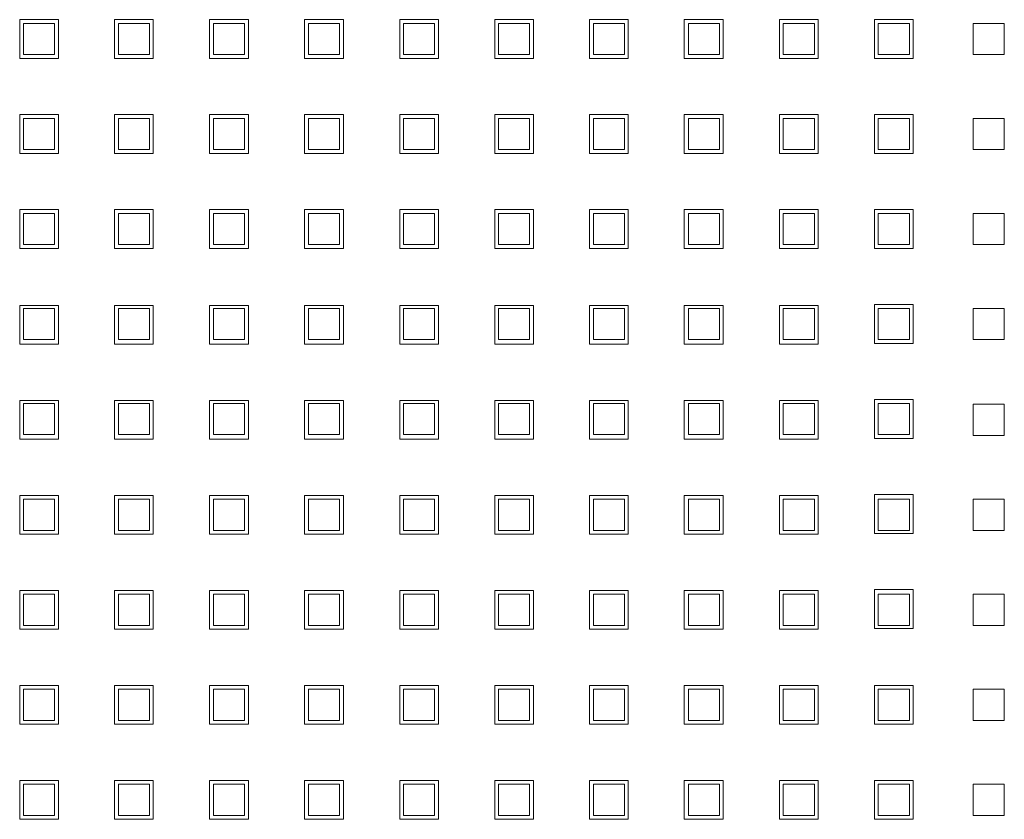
# Model space of a CAD drawing. Header units: millimetres. Extents: x -5941 to 19721, y -9230 to 6433.
# Tile 31 of 70: x 5874 to 5886, y -7927 to -7916. Entities that reach past the tile are written whole.
import ezdxf

# ---------------------------------------------------------------- set-up
doc = ezdxf.new("R2010")
doc.units = ezdxf.units.MM
doc.layers.add('GL-urzadzenia', color=6, linetype='Continuous', lineweight=20)

# ---------------------------------------------------------------- blocks, each defined once
blk = doc.blocks.new('RSen_55_ME_FB_SOg - fxza50a2veb - fully flat decoration panel - SH_daikin_tbq - standard-4997338-bottom')
at = {"lineweight": 18}
for p, q in [((46.47, 22.01), (46.47, 27.01)), ((46.47, 27.01), (51.47, 27.01)), ((51.47, 27.01), (51.47, 22.01)), ((58.67, 22.01), (58.67, 27.01)), ((58.67, 27.01), (63.67, 27.01)), ((63.67, 27.01), (63.67, 22.01)), ((70.93, 22.01), (70.93, 27.01)), ((70.93, 27.01), (75.93, 27.01)), ((75.93, 27.01), (75.93, 22.01)), ((83.16, 22.01), (83.16, 27.01)), ((83.16, 27.01), (88.16, 27.01)), ((88.16, 27.01), (88.16, 22.01)), ((95.42, 22.01), (95.42, 27.01)), ((95.42, 27.01), (100.42, 27.01)), ((100.42, 27.01), (100.42, 22.01)), ((107.65, 22.01), (107.65, 27.01)), ((107.65, 27.01), (112.65, 27.01)), ((112.65, 27.01), (112.65, 22.01)), ((119.85, 22.01), (119.85, 27.01)), ((119.85, 27.01), (124.85, 27.01)), ((124.85, 27.01), (124.85, 22.01)), ((132.05, 22.01), (132.05, 27.01)), ((132.05, 27.01), (137.05, 27.01)), ((137.05, 27.01), (137.05, 22.01)), ((144.31, 22.01), (144.31, 27.01)), ((144.31, 27.01), (149.31, 27.01)), ((149.31, 27.01), (149.31, 22.01)), ((156.54, 22.01), (156.54, 27.01)), ((156.54, 27.01), (161.54, 27.01)), ((161.54, 27.01), (161.54, 22.01)), ((50.97, 26.51), (46.97, 26.51)), ((46.97, 26.51), (46.97, 22.51)), ((50.97, 22.51), (50.97, 26.51)), ((63.2, 26.51), (59.2, 26.51)), ((59.2, 26.51), (59.2, 22.51)), ((63.2, 22.51), (63.2, 26.51)), ((75.43, 26.51), (71.43, 26.51)), ((71.43, 26.51), (71.43, 22.51)), ((75.43, 22.51), (75.43, 26.51)), ((87.66, 26.51), (83.66, 26.51)), ((83.66, 26.51), (83.66, 22.51)), ((87.66, 22.51), (87.66, 26.51)), ((99.89, 26.51), (95.89, 26.51)), ((95.89, 26.51), (95.89, 22.51)), ((99.89, 22.51), (99.89, 26.51)), ((112.12, 26.51), (108.12, 26.51)), ((108.12, 26.51), (108.12, 22.51)), ((112.12, 22.51), (112.12, 26.51)), ((124.35, 26.51), (120.35, 26.51)), ((120.35, 26.51), (120.35, 22.51)), ((124.35, 22.51), (124.35, 26.51)), ((136.58, 26.51), (132.58, 26.51)), ((132.58, 26.51), (132.58, 22.51)), ((136.58, 22.51), (136.58, 26.51)), ((148.81, 26.51), (144.81, 26.51)), ((144.81, 26.51), (144.81, 22.51)), ((148.81, 22.51), (148.81, 26.51)), ((161.04, 26.51), (157.04, 26.51)), ((157.04, 26.51), (157.04, 22.51)), ((161.04, 22.51), (161.04, 26.51)), ((169.27, 26.51), (173.27, 26.51)), ((169.27, 22.51), (169.27, 26.51)), ((173.27, 26.51), (173.27, 22.51)), ((51.47, 22.01), (46.47, 22.01)), ((46.97, 22.51), (50.97, 22.51)), ((63.67, 22.01), (58.67, 22.01)), ((59.2, 22.51), (63.2, 22.51)), ((75.93, 22.01), (70.93, 22.01)), ((71.43, 22.51), (75.43, 22.51)), ((88.16, 22.01), (83.16, 22.01)), ((83.66, 22.51), (87.66, 22.51)), ((100.42, 22.01), (95.42, 22.01)), ((95.89, 22.51), (99.89, 22.51)), ((112.65, 22.01), (107.65, 22.01)), ((108.12, 22.51), (112.12, 22.51)), ((124.85, 22.01), (119.85, 22.01)), ((120.35, 22.51), (124.35, 22.51)), ((137.05, 22.01), (132.05, 22.01)), ((132.58, 22.51), (136.58, 22.51)), ((149.31, 22.01), (144.31, 22.01)), ((144.81, 22.51), (148.81, 22.51)), ((161.54, 22.01), (156.54, 22.01)), ((157.04, 22.51), (161.04, 22.51)), ((173.27, 22.51), (169.27, 22.51)), ((46.47, 9.78), (46.47, 14.78)), ((46.47, 14.78), (51.47, 14.78)), ((50.97, 14.28), (46.97, 14.28)), ((46.97, 14.28), (46.97, 10.28)), ((50.97, 10.28), (50.97, 14.28)), ((51.47, 14.78), (51.47, 9.78)), ((58.67, 9.78), (58.67, 14.78)), ((58.67, 14.78), (63.67, 14.78)), ((63.2, 14.28), (59.2, 14.28)), ((59.2, 14.28), (59.2, 10.28)), ((63.2, 10.28), (63.2, 14.28)), ((63.67, 14.78), (63.67, 9.78)), ((70.93, 9.78), (70.93, 14.78)), ((70.93, 14.78), (75.93, 14.78)), ((75.43, 14.28), (71.43, 14.28)), ((71.43, 14.28), (71.43, 10.28)), ((75.43, 10.28), (75.43, 14.28)), ((75.93, 14.78), (75.93, 9.78)), ((83.16, 9.78), (83.16, 14.78)), ((83.16, 14.78), (88.16, 14.78)), ((87.66, 14.28), (83.66, 14.28)), ((83.66, 14.28), (83.66, 10.28)), ((87.66, 10.28), (87.66, 14.28)), ((88.16, 14.78), (88.16, 9.78)), ((95.42, 9.78), (95.42, 14.78)), ((95.42, 14.78), (100.42, 14.78)), ((99.89, 14.28), (95.89, 14.28)), ((95.89, 14.28), (95.89, 10.28)), ((99.89, 10.28), (99.89, 14.28)), ((100.42, 14.78), (100.42, 9.78)), ((107.65, 9.78), (107.65, 14.78)), ((107.65, 14.78), (112.65, 14.78)), ((112.12, 14.28), (108.12, 14.28)), ((108.12, 14.28), (108.12, 10.28)), ((112.12, 10.28), (112.12, 14.28)), ((112.65, 14.78), (112.65, 9.78)), ((119.85, 9.78), (119.85, 14.78)), ((119.85, 14.78), (124.85, 14.78)), ((124.35, 14.28), (120.35, 14.28)), ((120.35, 14.28), (120.35, 10.28)), ((124.35, 10.28), (124.35, 14.28)), ((124.85, 14.78), (124.85, 9.78)), ((132.05, 9.78), (132.05, 14.78)), ((132.05, 14.78), (137.05, 14.78)), ((136.58, 14.28), (132.58, 14.28)), ((132.58, 14.28), (132.58, 10.28)), ((136.58, 10.28), (136.58, 14.28)), ((137.05, 14.78), (137.05, 9.78)), ((144.31, 9.78), (144.31, 14.78)), ((144.31, 14.78), (149.31, 14.78)), ((148.81, 14.28), (144.81, 14.28)), ((144.81, 14.28), (144.81, 10.28)), ((148.81, 10.28), (148.81, 14.28)), ((149.31, 14.78), (149.31, 9.78)), ((156.54, 9.78), (156.54, 14.78)), ((156.54, 14.78), (161.54, 14.78)), ((161.04, 14.28), (157.04, 14.28)), ((157.04, 14.28), (157.04, 10.28)), ((161.04, 10.28), (161.04, 14.28)), ((161.54, 14.78), (161.54, 9.78)), ((169.27, 14.28), (173.27, 14.28)), ((169.27, 10.28), (169.27, 14.28)), ((173.27, 14.28), (173.27, 10.28)), ((46.97, 10.28), (50.97, 10.28)), ((59.2, 10.28), (63.2, 10.28)), ((71.43, 10.28), (75.43, 10.28)), ((83.66, 10.28), (87.66, 10.28)), ((95.89, 10.28), (99.89, 10.28)), ((108.12, 10.28), (112.12, 10.28)), ((120.35, 10.28), (124.35, 10.28)), ((132.58, 10.28), (136.58, 10.28)), ((144.81, 10.28), (148.81, 10.28)), ((157.04, 10.28), (161.04, 10.28)), ((173.27, 10.28), (169.27, 10.28)), ((51.47, 9.78), (46.47, 9.78)), ((63.67, 9.78), (58.67, 9.78)), ((75.93, 9.78), (70.93, 9.78)), ((88.16, 9.78), (83.16, 9.78)), ((100.42, 9.78), (95.42, 9.78)), ((112.65, 9.78), (107.65, 9.78)), ((124.85, 9.78), (119.85, 9.78)), ((137.05, 9.78), (132.05, 9.78)), ((149.31, 9.78), (144.31, 9.78)), ((161.54, 9.78), (156.54, 9.78)), ((46.47, -2.45), (46.47, 2.55)), ((46.47, 2.55), (51.47, 2.55)), ((51.47, 2.55), (51.47, -2.45)), ((58.67, -2.45), (58.67, 2.55)), ((58.67, 2.55), (63.67, 2.55)), ((63.67, 2.55), (63.67, -2.45)), ((70.93, -2.45), (70.93, 2.55)), ((70.93, 2.55), (75.93, 2.55)), ((75.93, 2.55), (75.93, -2.45)), ((83.16, -2.45), (83.16, 2.55)), ((83.16, 2.55), (88.16, 2.55)), ((88.16, 2.55), (88.16, -2.45)), ((95.42, -2.45), (95.42, 2.55)), ((95.42, 2.55), (100.42, 2.55)), ((100.42, 2.55), (100.42, -2.45)), ((107.65, -2.45), (107.65, 2.55)), ((107.65, 2.55), (112.65, 2.55)), ((112.65, 2.55), (112.65, -2.45)), ((119.85, -2.45), (119.85, 2.55)), ((119.85, 2.55), (124.85, 2.55)), ((124.85, 2.55), (124.85, -2.45)), ((132.05, -2.45), (132.05, 2.55)), ((132.05, 2.55), (137.05, 2.55)), ((137.05, 2.55), (137.05, -2.45)), ((144.31, -2.45), (144.31, 2.55)), ((144.31, 2.55), (149.31, 2.55)), ((149.31, 2.55), (149.31, -2.45)), ((156.54, -2.45), (156.54, 2.55)), ((156.54, 2.55), (161.54, 2.55)), ((161.54, 2.55), (161.54, -2.45)), ((50.97, 2.05), (46.97, 2.05)), ((46.97, 2.05), (46.97, -1.95)), ((50.97, -1.95), (50.97, 2.05)), ((63.2, 2.05), (59.2, 2.05)), ((59.2, 2.05), (59.2, -1.95)), ((63.2, -1.95), (63.2, 2.05)), ((75.43, 2.05), (71.43, 2.05)), ((71.43, 2.05), (71.43, -1.95)), ((75.43, -1.95), (75.43, 2.05)), ((87.66, 2.05), (83.66, 2.05)), ((83.66, 2.05), (83.66, -1.95)), ((87.66, -1.95), (87.66, 2.05)), ((99.89, 2.05), (95.89, 2.05)), ((95.89, 2.05), (95.89, -1.95)), ((99.89, -1.95), (99.89, 2.05)), ((112.12, 2.05), (108.12, 2.05)), ((108.12, 2.05), (108.12, -1.95)), ((112.12, -1.95), (112.12, 2.05)), ((124.35, 2.05), (120.35, 2.05)), ((120.35, 2.05), (120.35, -1.95)), ((124.35, -1.95), (124.35, 2.05)), ((136.58, 2.05), (132.58, 2.05)), ((132.58, 2.05), (132.58, -1.95)), ((136.58, -1.95), (136.58, 2.05)), ((148.81, 2.05), (144.81, 2.05)), ((144.81, 2.05), (144.81, -1.95)), ((148.81, -1.95), (148.81, 2.05)), ((161.04, 2.05), (157.04, 2.05)), ((157.04, 2.05), (157.04, -1.95)), ((161.04, -1.95), (161.04, 2.05)), ((169.27, 2.05), (173.27, 2.05)), ((169.27, -1.95), (169.27, 2.05)), ((173.27, 2.05), (173.27, -1.95)), ((51.47, -2.45), (46.47, -2.45)), ((46.97, -1.95), (50.97, -1.95)), ((63.67, -2.45), (58.67, -2.45)), ((59.2, -1.95), (63.2, -1.95)), ((75.93, -2.45), (70.93, -2.45)), ((71.43, -1.95), (75.43, -1.95)), ((88.16, -2.45), (83.16, -2.45)), ((83.66, -1.95), (87.66, -1.95)), ((100.42, -2.45), (95.42, -2.45)), ((95.89, -1.95), (99.89, -1.95)), ((112.65, -2.45), (107.65, -2.45)), ((108.12, -1.95), (112.12, -1.95)), ((124.85, -2.45), (119.85, -2.45)), ((120.35, -1.95), (124.35, -1.95)), ((137.05, -2.45), (132.05, -2.45)), ((132.58, -1.95), (136.58, -1.95)), ((149.31, -2.45), (144.31, -2.45)), ((144.81, -1.95), (148.81, -1.95)), ((161.54, -2.45), (156.54, -2.45)), ((157.04, -1.95), (161.04, -1.95)), ((173.27, -1.95), (169.27, -1.95)), ((46.47, -14.78), (46.47, -9.78)), ((46.47, -9.78), (51.47, -9.78)), ((51.47, -9.78), (51.47, -14.78)), ((58.67, -14.78), (58.67, -9.78)), ((58.67, -9.78), (63.67, -9.78)), ((63.67, -9.78), (63.67, -14.78)), ((70.93, -9.78), (75.93, -9.78)), ((70.93, -14.78), (70.93, -9.78)), ((75.93, -9.78), (75.93, -14.78)), ((83.16, -9.78), (88.16, -9.78)), ((83.16, -14.78), (83.16, -9.78)), ((88.16, -9.78), (88.16, -14.78)), ((95.42, -9.78), (100.42, -9.78)), ((95.42, -14.78), (95.42, -9.78)), ((100.42, -9.78), (100.42, -14.78)), ((107.65, -9.78), (112.65, -9.78)), ((107.65, -14.78), (107.65, -9.78)), ((112.65, -9.78), (112.65, -14.78)), ((119.85, -14.78), (119.85, -9.78)), ((119.85, -9.78), (124.85, -9.78)), ((124.85, -9.78), (124.85, -14.78)), ((132.05, -14.78), (132.05, -9.78)), ((132.05, -9.78), (137.05, -9.78)), ((137.05, -9.78), (137.05, -14.78)), ((144.31, -9.78), (149.31, -9.78)), ((144.31, -14.78), (144.31, -9.78)), ((149.31, -9.78), (149.31, -14.78)), ((156.54, -14.68), (156.54, -9.68)), ((156.54, -9.68), (161.54, -9.68)), ((161.54, -9.68), (161.54, -14.68)), ((50.97, -10.18), (46.97, -10.18)), ((46.97, -10.18), (46.97, -14.18)), ((50.97, -14.18), (50.97, -10.18)), ((63.2, -10.18), (59.2, -10.18)), ((59.2, -10.18), (59.2, -14.18)), ((63.2, -14.18), (63.2, -10.18)), ((75.43, -10.18), (71.43, -10.18)), ((71.43, -10.18), (71.43, -14.18)), ((75.43, -14.18), (75.43, -10.18)), ((87.66, -10.18), (83.66, -10.18)), ((83.66, -10.18), (83.66, -14.18)), ((87.66, -14.18), (87.66, -10.18)), ((99.89, -10.18), (95.89, -10.18)), ((95.89, -10.18), (95.89, -14.18)), ((99.89, -14.18), (99.89, -10.18)), ((112.12, -10.18), (108.12, -10.18)), ((108.12, -10.18), (108.12, -14.18)), ((112.12, -14.18), (112.12, -10.18)), ((124.35, -10.18), (120.35, -10.18)), ((120.35, -10.18), (120.35, -14.18)), ((124.35, -14.18), (124.35, -10.18)), ((136.58, -10.18), (132.58, -10.18)), ((132.58, -10.18), (132.58, -14.18)), ((136.58, -14.18), (136.58, -10.18)), ((148.81, -10.18), (144.81, -10.18)), ((144.81, -10.18), (144.81, -14.18)), ((148.81, -14.18), (148.81, -10.18)), ((161.04, -10.18), (157.04, -10.18)), ((157.04, -10.18), (157.04, -14.18)), ((161.04, -14.18), (161.04, -10.18)), ((169.27, -10.18), (173.27, -10.18)), ((169.27, -14.18), (169.27, -10.18)), ((173.27, -10.18), (173.27, -14.18)), ((51.47, -14.78), (46.47, -14.78)), ((46.97, -14.18), (50.97, -14.18)), ((63.67, -14.78), (58.67, -14.78)), ((59.2, -14.18), (63.2, -14.18)), ((75.93, -14.78), (70.93, -14.78)), ((71.43, -14.18), (75.43, -14.18)), ((88.16, -14.78), (83.16, -14.78)), ((83.66, -14.18), (87.66, -14.18)), ((100.42, -14.78), (95.42, -14.78)), ((95.89, -14.18), (99.89, -14.18)), ((112.65, -14.78), (107.65, -14.78)), ((108.12, -14.18), (112.12, -14.18)), ((124.85, -14.78), (119.85, -14.78)), ((120.35, -14.18), (124.35, -14.18)), ((137.05, -14.78), (132.05, -14.78)), ((132.58, -14.18), (136.58, -14.18)), ((149.31, -14.78), (144.31, -14.78)), ((144.81, -14.18), (148.81, -14.18)), ((161.54, -14.68), (156.54, -14.68)), ((157.04, -14.18), (161.04, -14.18)), ((173.27, -14.18), (169.27, -14.18)), ((46.47, -27.01), (46.47, -22.01)), ((46.47, -22.01), (51.47, -22.01)), ((50.97, -22.41), (46.97, -22.41)), ((46.97, -22.41), (46.97, -26.41)), ((50.97, -26.41), (50.97, -22.41)), ((51.47, -22.01), (51.47, -27.01)), ((58.67, -27.01), (58.67, -22.01)), ((58.67, -22.01), (63.67, -22.01)), ((63.2, -22.41), (59.2, -22.41)), ((59.2, -22.41), (59.2, -26.41)), ((63.2, -26.41), (63.2, -22.41)), ((63.67, -22.01), (63.67, -27.01)), ((70.93, -22.01), (75.93, -22.01)), ((70.93, -27.01), (70.93, -22.01)), ((75.43, -22.41), (71.43, -22.41)), ((71.43, -22.41), (71.43, -26.41)), ((75.43, -26.41), (75.43, -22.41)), ((75.93, -22.01), (75.93, -27.01)), ((83.16, -22.01), (88.16, -22.01)), ((83.16, -27.01), (83.16, -22.01)), ((87.66, -22.41), (83.66, -22.41)), ((83.66, -22.41), (83.66, -26.41)), ((87.66, -26.41), (87.66, -22.41)), ((88.16, -22.01), (88.16, -27.01)), ((95.42, -22.01), (100.42, -22.01)), ((95.42, -27.01), (95.42, -22.01)), ((99.89, -22.41), (95.89, -22.41)), ((95.89, -22.41), (95.89, -26.41)), ((99.89, -26.41), (99.89, -22.41)), ((100.42, -22.01), (100.42, -27.01)), ((107.65, -22.01), (112.65, -22.01)), ((107.65, -27.01), (107.65, -22.01)), ((112.12, -22.41), (108.12, -22.41)), ((108.12, -22.41), (108.12, -26.41)), ((112.12, -26.41), (112.12, -22.41)), ((112.65, -22.01), (112.65, -27.01)), ((119.85, -27.01), (119.85, -22.01)), ((119.85, -22.01), (124.85, -22.01)), ((124.35, -22.41), (120.35, -22.41)), ((120.35, -22.41), (120.35, -26.41)), ((124.35, -26.41), (124.35, -22.41)), ((124.85, -22.01), (124.85, -27.01)), ((132.05, -27.01), (132.05, -22.01)), ((132.05, -22.01), (137.05, -22.01)), ((136.58, -22.41), (132.58, -22.41)), ((132.58, -22.41), (132.58, -26.41)), ((136.58, -26.41), (136.58, -22.41)), ((137.05, -22.01), (137.05, -27.01)), ((144.31, -22.01), (149.31, -22.01)), ((144.31, -27.01), (144.31, -22.01)), ((148.81, -22.41), (144.81, -22.41)), ((144.81, -22.41), (144.81, -26.41)), ((148.81, -26.41), (148.81, -22.41)), ((149.31, -22.01), (149.31, -27.01)), ((156.54, -26.91), (156.54, -21.91)), ((156.54, -21.91), (161.54, -21.91)), ((161.04, -22.41), (157.04, -22.41)), ((157.04, -22.41), (157.04, -26.41)), ((161.04, -26.41), (161.04, -22.41)), ((161.54, -21.91), (161.54, -26.91)), ((169.27, -26.51), (169.27, -22.51)), ((169.27, -22.51), (173.27, -22.51)), ((173.27, -22.51), (173.27, -26.51)), ((46.97, -26.41), (50.97, -26.41)), ((59.2, -26.41), (63.2, -26.41)), ((71.43, -26.41), (75.43, -26.41)), ((83.66, -26.41), (87.66, -26.41)), ((95.89, -26.41), (99.89, -26.41)), ((108.12, -26.41), (112.12, -26.41)), ((120.35, -26.41), (124.35, -26.41)), ((132.58, -26.41), (136.58, -26.41)), ((144.81, -26.41), (148.81, -26.41)), ((157.04, -26.41), (161.04, -26.41)), ((173.27, -26.51), (169.27, -26.51)), ((51.47, -27.01), (46.47, -27.01)), ((63.67, -27.01), (58.67, -27.01)), ((75.93, -27.01), (70.93, -27.01)), ((88.16, -27.01), (83.16, -27.01)), ((100.42, -27.01), (95.42, -27.01)), ((112.65, -27.01), (107.65, -27.01)), ((124.85, -27.01), (119.85, -27.01)), ((137.05, -27.01), (132.05, -27.01)), ((149.31, -27.01), (144.31, -27.01)), ((161.54, -26.91), (156.54, -26.91)), ((156.54, -39.14), (156.54, -34.14)), ((156.54, -34.14), (161.54, -34.14)), ((161.54, -34.14), (161.54, -39.14)), ((46.47, -39.24), (46.47, -34.24)), ((46.47, -34.24), (51.47, -34.24)), ((50.97, -34.74), (46.97, -34.74)), ((46.97, -34.74), (46.97, -38.74)), ((50.97, -38.74), (50.97, -34.74)), ((51.47, -34.24), (51.47, -39.24)), ((58.67, -39.24), (58.67, -34.24)), ((58.67, -34.24), (63.67, -34.24)), ((63.2, -34.74), (59.2, -34.74)), ((59.2, -34.74), (59.2, -38.74)), ((63.2, -38.74), (63.2, -34.74)), ((63.67, -34.24), (63.67, -39.24)), ((70.93, -34.24), (75.93, -34.24)), ((70.93, -39.24), (70.93, -34.24)), ((75.43, -34.74), (71.43, -34.74)), ((71.43, -34.74), (71.43, -38.74)), ((75.43, -38.74), (75.43, -34.74)), ((75.93, -34.24), (75.93, -39.24)), ((83.16, -34.24), (88.16, -34.24)), ((83.16, -39.24), (83.16, -34.24)), ((87.66, -34.74), (83.66, -34.74)), ((83.66, -34.74), (83.66, -38.74)), ((87.66, -38.74), (87.66, -34.74)), ((88.16, -34.24), (88.16, -39.24)), ((95.42, -34.24), (100.42, -34.24)), ((95.42, -39.24), (95.42, -34.24)), ((99.89, -34.74), (95.89, -34.74)), ((95.89, -34.74), (95.89, -38.74)), ((99.89, -38.74), (99.89, -34.74)), ((100.42, -34.24), (100.42, -39.24)), ((107.65, -34.24), (112.65, -34.24)), ((107.65, -39.24), (107.65, -34.24)), ((112.12, -34.74), (108.12, -34.74)), ((108.12, -34.74), (108.12, -38.74)), ((112.12, -38.74), (112.12, -34.74)), ((112.65, -34.24), (112.65, -39.24)), ((119.85, -39.24), (119.85, -34.24)), ((119.85, -34.24), (124.85, -34.24)), ((124.35, -34.74), (120.35, -34.74)), ((120.35, -34.74), (120.35, -38.74)), ((124.35, -38.74), (124.35, -34.74)), ((124.85, -34.24), (124.85, -39.24)), ((132.05, -39.24), (132.05, -34.24)), ((132.05, -34.24), (137.05, -34.24)), ((136.58, -34.74), (132.58, -34.74)), ((132.58, -34.74), (132.58, -38.74)), ((136.58, -38.74), (136.58, -34.74)), ((137.05, -34.24), (137.05, -39.24)), ((144.31, -34.24), (149.31, -34.24)), ((144.31, -39.24), (144.31, -34.24)), ((148.81, -34.74), (144.81, -34.74)), ((144.81, -34.74), (144.81, -38.74)), ((148.81, -38.74), (148.81, -34.74)), ((149.31, -34.24), (149.31, -39.24)), ((161.04, -34.74), (157.04, -34.74)), ((157.04, -34.74), (157.04, -38.74)), ((161.04, -38.74), (161.04, -34.74)), ((169.27, -38.74), (169.27, -34.74)), ((169.27, -34.74), (173.27, -34.74)), ((173.27, -34.74), (173.27, -38.74)), ((51.47, -39.24), (46.47, -39.24)), ((46.97, -38.74), (50.97, -38.74)), ((63.67, -39.24), (58.67, -39.24)), ((59.2, -38.74), (63.2, -38.74)), ((75.93, -39.24), (70.93, -39.24)), ((71.43, -38.74), (75.43, -38.74)), ((88.16, -39.24), (83.16, -39.24)), ((83.66, -38.74), (87.66, -38.74)), ((100.42, -39.24), (95.42, -39.24)), ((95.89, -38.74), (99.89, -38.74)), ((112.65, -39.24), (107.65, -39.24)), ((108.12, -38.74), (112.12, -38.74)), ((124.85, -39.24), (119.85, -39.24)), ((120.35, -38.74), (124.35, -38.74)), ((137.05, -39.24), (132.05, -39.24)), ((132.58, -38.74), (136.58, -38.74)), ((149.31, -39.24), (144.31, -39.24)), ((144.81, -38.74), (148.81, -38.74)), ((161.54, -39.14), (156.54, -39.14)), ((157.04, -38.74), (161.04, -38.74)), ((173.27, -38.74), (169.27, -38.74)), ((46.47, -51.47), (46.47, -46.47)), ((46.47, -46.47), (51.47, -46.47)), ((51.47, -46.47), (51.47, -51.47)), ((58.67, -51.47), (58.67, -46.47)), ((58.67, -46.47), (63.67, -46.47)), ((63.67, -46.47), (63.67, -51.47)), ((70.93, -46.47), (75.93, -46.47)), ((70.93, -51.47), (70.93, -46.47)), ((75.93, -46.47), (75.93, -51.47)), ((83.16, -46.47), (88.16, -46.47)), ((83.16, -51.47), (83.16, -46.47)), ((88.16, -46.47), (88.16, -51.47)), ((95.42, -46.47), (100.42, -46.47)), ((95.42, -51.47), (95.42, -46.47)), ((100.42, -46.47), (100.42, -51.47)), ((107.65, -46.47), (112.65, -46.47)), ((107.65, -51.47), (107.65, -46.47)), ((112.65, -46.47), (112.65, -51.47)), ((119.85, -51.47), (119.85, -46.47)), ((119.85, -46.47), (124.85, -46.47)), ((124.85, -46.47), (124.85, -51.47)), ((132.05, -51.47), (132.05, -46.47)), ((132.05, -46.47), (137.05, -46.47)), ((137.05, -46.47), (137.05, -51.47)), ((144.31, -46.47), (149.31, -46.47)), ((144.31, -51.47), (144.31, -46.47)), ((149.31, -46.47), (149.31, -51.47)), ((156.54, -51.37), (156.54, -46.37)), ((156.54, -46.37), (161.54, -46.37)), ((161.54, -46.37), (161.54, -51.37)), ((50.97, -46.97), (46.97, -46.97)), ((46.97, -46.97), (46.97, -50.97)), ((50.97, -50.97), (50.97, -46.97)), ((63.2, -46.97), (59.2, -46.97)), ((59.2, -46.97), (59.2, -50.97)), ((63.2, -50.97), (63.2, -46.97)), ((75.43, -46.97), (71.43, -46.97)), ((71.43, -46.97), (71.43, -50.97)), ((75.43, -50.97), (75.43, -46.97)), ((87.66, -46.97), (83.66, -46.97)), ((83.66, -46.97), (83.66, -50.97)), ((87.66, -50.97), (87.66, -46.97)), ((99.89, -46.97), (95.89, -46.97)), ((95.89, -46.97), (95.89, -50.97)), ((99.89, -50.97), (99.89, -46.97)), ((112.12, -46.97), (108.12, -46.97)), ((108.12, -46.97), (108.12, -50.97)), ((112.12, -50.97), (112.12, -46.97)), ((124.35, -46.97), (120.35, -46.97)), ((120.35, -46.97), (120.35, -50.97)), ((124.35, -50.97), (124.35, -46.97)), ((136.58, -46.97), (132.58, -46.97)), ((132.58, -46.97), (132.58, -50.97)), ((136.58, -50.97), (136.58, -46.97)), ((148.81, -46.97), (144.81, -46.97)), ((144.81, -46.97), (144.81, -50.97)), ((148.81, -50.97), (148.81, -46.97)), ((161.04, -46.97), (157.04, -46.97)), ((157.04, -46.97), (157.04, -50.97)), ((161.04, -50.97), (161.04, -46.97)), ((169.27, -50.97), (169.27, -46.97)), ((169.27, -46.97), (173.27, -46.97)), ((173.27, -46.97), (173.27, -50.97)), ((51.47, -51.47), (46.47, -51.47)), ((46.97, -50.97), (50.97, -50.97)), ((63.67, -51.47), (58.67, -51.47)), ((59.2, -50.97), (63.2, -50.97)), ((75.93, -51.47), (70.93, -51.47)), ((71.43, -50.97), (75.43, -50.97)), ((88.16, -51.47), (83.16, -51.47)), ((83.66, -50.97), (87.66, -50.97)), ((100.42, -51.47), (95.42, -51.47)), ((95.89, -50.97), (99.89, -50.97)), ((112.65, -51.47), (107.65, -51.47)), ((108.12, -50.97), (112.12, -50.97)), ((124.85, -51.47), (119.85, -51.47)), ((120.35, -50.97), (124.35, -50.97)), ((137.05, -51.47), (132.05, -51.47)), ((132.58, -50.97), (136.58, -50.97)), ((149.31, -51.47), (144.31, -51.47)), ((144.81, -50.97), (148.81, -50.97)), ((161.54, -51.37), (156.54, -51.37)), ((157.04, -50.97), (161.04, -50.97)), ((173.27, -50.97), (169.27, -50.97)), ((46.47, -63.7), (46.47, -58.7)), ((46.47, -58.7), (51.47, -58.7)), ((50.97, -59.2), (46.97, -59.2)), ((46.97, -59.2), (46.97, -63.2)), ((50.97, -63.2), (50.97, -59.2)), ((51.47, -58.7), (51.47, -63.7)), ((58.67, -63.7), (58.67, -58.7)), ((58.67, -58.7), (63.67, -58.7)), ((63.2, -59.2), (59.2, -59.2)), ((59.2, -59.2), (59.2, -63.2)), ((63.2, -63.2), (63.2, -59.2)), ((63.67, -58.7), (63.67, -63.7)), ((70.93, -58.7), (75.93, -58.7)), ((70.93, -63.7), (70.93, -58.7)), ((75.43, -59.2), (71.43, -59.2)), ((71.43, -59.2), (71.43, -63.2)), ((75.43, -63.2), (75.43, -59.2)), ((75.93, -58.7), (75.93, -63.7)), ((83.16, -58.7), (88.16, -58.7)), ((83.16, -63.7), (83.16, -58.7)), ((87.66, -59.2), (83.66, -59.2)), ((83.66, -59.2), (83.66, -63.2)), ((87.66, -63.2), (87.66, -59.2)), ((88.16, -58.7), (88.16, -63.7)), ((95.42, -58.7), (100.42, -58.7)), ((95.42, -63.7), (95.42, -58.7)), ((99.89, -59.2), (95.89, -59.2)), ((95.89, -59.2), (95.89, -63.2)), ((99.89, -63.2), (99.89, -59.2)), ((100.42, -58.7), (100.42, -63.7)), ((107.65, -58.7), (112.65, -58.7)), ((107.65, -63.7), (107.65, -58.7)), ((112.12, -59.2), (108.12, -59.2)), ((108.12, -59.2), (108.12, -63.2)), ((112.12, -63.2), (112.12, -59.2)), ((112.65, -58.7), (112.65, -63.7)), ((119.85, -63.7), (119.85, -58.7)), ((119.85, -58.7), (124.85, -58.7)), ((124.35, -59.2), (120.35, -59.2)), ((120.35, -59.2), (120.35, -63.2)), ((124.35, -63.2), (124.35, -59.2)), ((124.85, -58.7), (124.85, -63.7)), ((132.05, -63.7), (132.05, -58.7)), ((132.05, -58.7), (137.05, -58.7)), ((136.58, -59.2), (132.58, -59.2)), ((132.58, -59.2), (132.58, -63.2)), ((136.58, -63.2), (136.58, -59.2)), ((137.05, -58.7), (137.05, -63.7)), ((144.31, -58.7), (149.31, -58.7)), ((144.31, -63.7), (144.31, -58.7)), ((148.81, -59.2), (144.81, -59.2)), ((144.81, -59.2), (144.81, -63.2)), ((148.81, -63.2), (148.81, -59.2)), ((149.31, -58.7), (149.31, -63.7)), ((156.54, -63.7), (156.54, -58.7)), ((156.54, -58.7), (161.54, -58.7)), ((161.04, -59.2), (157.04, -59.2)), ((157.04, -59.2), (157.04, -63.2)), ((161.04, -63.2), (161.04, -59.2)), ((161.54, -58.7), (161.54, -63.7)), ((169.27, -63.2), (169.27, -59.2)), ((169.27, -59.2), (173.27, -59.2)), ((173.27, -59.2), (173.27, -63.2)), ((46.97, -63.2), (50.97, -63.2)), ((59.2, -63.2), (63.2, -63.2)), ((71.43, -63.2), (75.43, -63.2)), ((83.66, -63.2), (87.66, -63.2)), ((95.89, -63.2), (99.89, -63.2)), ((108.12, -63.2), (112.12, -63.2)), ((120.35, -63.2), (124.35, -63.2)), ((132.58, -63.2), (136.58, -63.2)), ((144.81, -63.2), (148.81, -63.2)), ((157.04, -63.2), (161.04, -63.2)), ((173.27, -63.2), (169.27, -63.2)), ((51.47, -63.7), (46.47, -63.7)), ((63.67, -63.7), (58.67, -63.7)), ((75.93, -63.7), (70.93, -63.7)), ((88.16, -63.7), (83.16, -63.7)), ((100.42, -63.7), (95.42, -63.7)), ((112.65, -63.7), (107.65, -63.7)), ((124.85, -63.7), (119.85, -63.7)), ((137.05, -63.7), (132.05, -63.7)), ((149.31, -63.7), (144.31, -63.7)), ((161.54, -63.7), (156.54, -63.7)), ((46.47, -75.93), (46.47, -70.93)), ((46.47, -70.93), (51.47, -70.93)), ((51.47, -70.93), (51.47, -75.93)), ((58.67, -75.93), (58.67, -70.93)), ((58.67, -70.93), (63.67, -70.93)), ((63.67, -70.93), (63.67, -75.93)), ((70.93, -70.93), (75.93, -70.93)), ((70.93, -75.93), (70.93, -70.93)), ((75.93, -70.93), (75.93, -75.93)), ((83.16, -70.93), (88.16, -70.93)), ((83.16, -75.93), (83.16, -70.93)), ((88.16, -70.93), (88.16, -75.93)), ((95.42, -70.93), (100.42, -70.93)), ((95.42, -75.93), (95.42, -70.93)), ((100.42, -70.93), (100.42, -75.93)), ((107.65, -70.93), (112.65, -70.93)), ((107.65, -75.93), (107.65, -70.93)), ((112.65, -70.93), (112.65, -75.93)), ((119.85, -75.93), (119.85, -70.93)), ((119.85, -70.93), (124.85, -70.93)), ((124.85, -70.93), (124.85, -75.93)), ((132.05, -75.93), (132.05, -70.93)), ((132.05, -70.93), (137.05, -70.93)), ((137.05, -70.93), (137.05, -75.93)), ((144.31, -70.93), (149.31, -70.93)), ((144.31, -75.93), (144.31, -70.93)), ((149.31, -70.93), (149.31, -75.93)), ((156.54, -75.93), (156.54, -70.93)), ((156.54, -70.93), (161.54, -70.93)), ((161.54, -70.93), (161.54, -75.93)), ((50.97, -71.43), (46.97, -71.43)), ((46.97, -71.43), (46.97, -75.43)), ((50.97, -75.43), (50.97, -71.43)), ((63.2, -71.43), (59.2, -71.43)), ((59.2, -71.43), (59.2, -75.43)), ((63.2, -75.43), (63.2, -71.43)), ((75.43, -71.43), (71.43, -71.43)), ((71.43, -71.43), (71.43, -75.43)), ((75.43, -75.43), (75.43, -71.43)), ((87.66, -71.43), (83.66, -71.43)), ((83.66, -71.43), (83.66, -75.43)), ((87.66, -75.43), (87.66, -71.43)), ((99.89, -71.43), (95.89, -71.43)), ((95.89, -71.43), (95.89, -75.43)), ((99.89, -75.43), (99.89, -71.43)), ((112.12, -71.43), (108.12, -71.43)), ((108.12, -71.43), (108.12, -75.43)), ((112.12, -75.43), (112.12, -71.43)), ((124.35, -71.43), (120.35, -71.43)), ((120.35, -71.43), (120.35, -75.43)), ((124.35, -75.43), (124.35, -71.43)), ((136.58, -71.43), (132.58, -71.43)), ((132.58, -71.43), (132.58, -75.43)), ((136.58, -75.43), (136.58, -71.43)), ((148.81, -71.43), (144.81, -71.43)), ((144.81, -71.43), (144.81, -75.43)), ((148.81, -75.43), (148.81, -71.43)), ((161.04, -71.43), (157.04, -71.43)), ((157.04, -71.43), (157.04, -75.43)), ((161.04, -75.43), (161.04, -71.43)), ((169.27, -75.43), (169.27, -71.43)), ((169.27, -71.43), (173.27, -71.43)), ((173.27, -71.43), (173.27, -75.43)), ((51.47, -75.93), (46.47, -75.93)), ((46.97, -75.43), (50.97, -75.43)), ((63.67, -75.93), (58.67, -75.93)), ((59.2, -75.43), (63.2, -75.43)), ((75.93, -75.93), (70.93, -75.93)), ((71.43, -75.43), (75.43, -75.43)), ((88.16, -75.93), (83.16, -75.93)), ((83.66, -75.43), (87.66, -75.43)), ((100.42, -75.93), (95.42, -75.93)), ((95.89, -75.43), (99.89, -75.43)), ((112.65, -75.93), (107.65, -75.93)), ((108.12, -75.43), (112.12, -75.43)), ((124.85, -75.93), (119.85, -75.93)), ((120.35, -75.43), (124.35, -75.43)), ((137.05, -75.93), (132.05, -75.93)), ((132.58, -75.43), (136.58, -75.43)), ((149.31, -75.93), (144.31, -75.93)), ((144.81, -75.43), (148.81, -75.43)), ((161.54, -75.93), (156.54, -75.93)), ((157.04, -75.43), (161.04, -75.43)), ((173.27, -75.43), (169.27, -75.43))]:
    blk.add_line(p, q, dxfattribs=at)
blk = doc.blocks.new('2658cea6-5bf1-4a8d-8ecb-1a42f1d0a86a')
at = {"lineweight": 18}
blk.add_blockref('RSen_55_ME_FB_SOg - fxza50a2veb - fully flat decoration panel - SH_daikin_tbq - standard-4997338-bottom', (0, 0), dxfattribs=at)
blk = doc.blocks.new('116a95a6-ef70-443d-9a1b-21b416471860')
at = {"layer": 'GL-urzadzenia', "xscale": 0.1, "yscale": 0.1, "zscale": 0.1}
blk.add_blockref('2658cea6-5bf1-4a8d-8ecb-1a42f1d0a86a', (35.05, -31), dxfattribs=at)

msp = doc.modelspace()

# ---------------------------------------------------------------- block references
at = {"layer": 'GL-urzadzenia'}
msp.add_blockref('116a95a6-ef70-443d-9a1b-21b416471860', (5833.982, -7888.085), dxfattribs=at)

doc.saveas('drawing.dxf')
